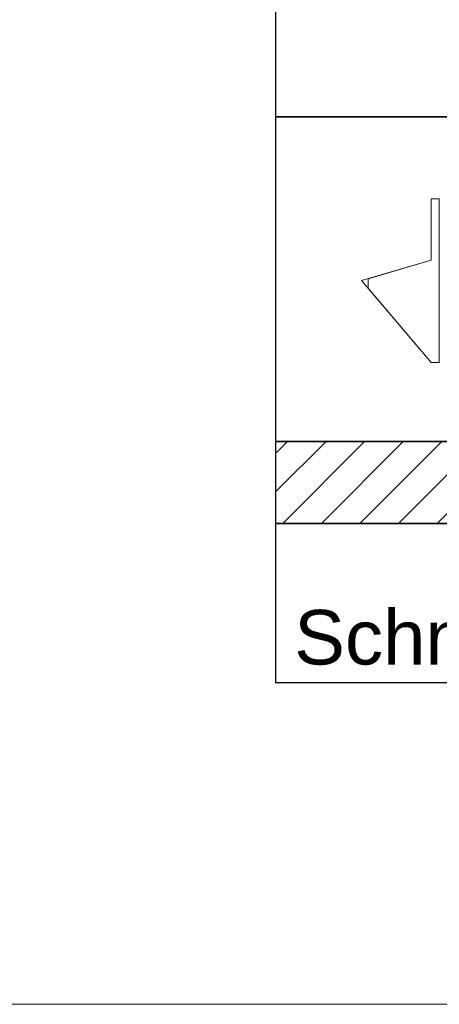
# Model space of a CAD drawing. Extents: x -132 to 668, y -61 to 533.
# Tile 87 of 256: x 43 to 74, y 400 to 473. Entities that reach past the tile are written whole.
import ezdxf
from ezdxf.lldxf.tags import DXFTag

# ---------------------------------------------------------------- set-up
doc = ezdxf.new("R2010")
doc.units = 0
doc.layers.get('0').update_dxf_attribs({"lineweight": 5})
for name, color, linetype, lineweight in [('5_EG-BESTAND', 7, 'Continuous', 25), ('5_EG-HLSE', 7, 'Continuous', 25), ('5_EG-NEU', 7, 'Continuous', 25), ('5_EG-WANDFLÄCHENMATERIAL', 7, 'Continuous', 25)]:
    doc.layers.add(name, color=color, linetype=linetype, lineweight=lineweight)
doc.layers.add('_3d_View_', color=7, linetype='Continuous')
for name, color, linetype, lineweight, true_color in [('A_Aussenwand-A07AMLQU1N', 3, 'Continuous', 35, 0x00ff00), ('A_Geschossdecke-A07AMLQV1N', 7, 'Continuous', 35, 0x008080), ('A_RFB+FFB', 7, 'Continuous', 35, 0xb2b200), ('X_Schnittangaben', 7, 'Continuous', 25, 0xc0c0c0)]:
    doc.layers.add(name, color=color, linetype=linetype, lineweight=lineweight, true_color=true_color)
doc.layers.add('S_Einrichtung', color=7, linetype='Continuous', lineweight=13, true_color=0x9dff9d, plot=False)
doc.styles.get("Standard").update_dxf_attribs({"font": 'arial.ttf'})
tags = doc.linetypes.add('PUNKT2_S9', pattern=[0.0005, 0, -0.0005]).pattern_tags.tags
tags[6:7] = [DXFTag(74, 4), DXFTag(75, 0), DXFTag(340, '0'), DXFTag(46, 1.0), DXFTag(50, 0.0), DXFTag(44, 0.0), DXFTag(45, 0.0)]
tags[4:5] = [DXFTag(74, 4), DXFTag(75, 0), DXFTag(340, '0'), DXFTag(46, 1.0), DXFTag(50, 0.0), DXFTag(44, 0.0), DXFTag(45, 0.0)]
tags = doc.linetypes.add('STRICHPUNKT2', pattern=[12.7, 6.35, -3.175, 0, -3.175]).pattern_tags.tags
tags[10:11] = [DXFTag(74, 4), DXFTag(75, 0), DXFTag(340, '0'), DXFTag(46, 0.0), DXFTag(50, 0.0), DXFTag(44, 0.0), DXFTag(45, 0.0)]
tags[8:9] = [DXFTag(74, 4), DXFTag(75, 0), DXFTag(340, '0'), DXFTag(46, 0.0), DXFTag(50, 0.0), DXFTag(44, 0.0), DXFTag(45, 0.0)]
tags[6:7] = [DXFTag(74, 4), DXFTag(75, 0), DXFTag(340, '0'), DXFTag(46, 0.0), DXFTag(50, 0.0), DXFTag(44, 0.0), DXFTag(45, 0.0)]
tags[4:5] = [DXFTag(74, 4), DXFTag(75, 0), DXFTag(340, '0'), DXFTag(46, 0.0), DXFTag(50, 0.0), DXFTag(44, 0.0), DXFTag(45, 0.0)]

# ---------------------------------------------------------------- blocks, each defined once
blk = doc.blocks.new('Schnitt-A07AMLO41N', base_point=(37.224, 107.282))
at = {"color": 0, "linetype": 'ByBlock', "lineweight": -2, "ltscale": 0.25, "insert": (63.117, 429.286), "char_height": 4, "attachment_point": 1}
blk.add_mtext('{\\fArial;Schnitt B - B}', dxfattribs=at)
blk = doc.blocks.new('Referenz-A07AMLO71N', base_point=(-89.161, -60.051))
at = {"layer": '5_EG-BESTAND', "color": 0, "linetype": 'PUNKT2_S9', "lineweight": 13, "ltscale": 0.13}
blk.add_line((136.466, 400.371), (22.551, 400.371), dxfattribs=at)
blk = doc.blocks.new('Referenz-A07AMLRC1N', base_point=(61.783, 465.435))
at = {"layer": '5_EG-BESTAND', "color": 0, "lineweight": 35}
for p in [(120.874, 465.435), (76.754, 465.435)]:
    blk.add_line(p, (61.783, 465.435), dxfattribs=at)
at = {"layer": '5_EG-HLSE', "color": 0, "lineweight": 18}
for p, q in [((67.589, 465.435), (69.389, 465.435)), ((69.389, 465.435), (67.589, 465.435)), ((67.589, 465.435), (67.589, 465.435)), ((69.389, 465.435), (69.389, 465.435)), ((70.214, 465.435), (72.014, 465.435)), ((72.014, 465.435), (70.214, 465.435)), ((70.214, 465.435), (70.214, 465.435)), ((72.014, 465.435), (72.014, 465.435))]:
    blk.add_line(p, q, dxfattribs=at)
at = {"layer": '5_EG-HLSE', "color": 0, "lineweight": 13}
for p, q in [((68.537, 465.435), (68.058, 465.435)), ((68.799, 465.435), (68.457, 465.435)), ((72.91, 465.435), (68.537, 465.435)), ((68.537, 465.435), (72.91, 465.435)), ((68.799, 465.435), (72.249, 465.435)), ((72.249, 465.435), (68.799, 465.435)), ((72.91, 465.435), (69.338, 465.435)), ((72.554, 465.435), (69.554, 465.435)), ((69.554, 465.435), (69.554, 465.435)), ((69.554, 465.435), (69.554, 465.435)), ((69.554, 465.435), (69.554, 465.435)), ((69.554, 465.435), (72.554, 465.435)), ((72.249, 465.435), (70.332, 465.435)), ((71.297, 465.435), (71.056, 465.435)), ((71.797, 465.435), (71.297, 465.435)), ((71.797, 465.435), (71.297, 465.435)), ((71.797, 465.435), (71.897, 465.435)), ((71.897, 465.435), (71.797, 465.435)), ((71.897, 465.435), (71.897, 465.435)), ((72.354, 465.435), (72.249, 465.435)), ((72.249, 465.435), (72.354, 465.435)), ((72.354, 465.435), (72.249, 465.435)), ((72.354, 465.435), (72.354, 465.435)), ((72.354, 465.435), (72.354, 465.435)), ((72.816, 465.435), (72.484, 465.435)), ((72.816, 465.435), (72.484, 465.435)), ((72.554, 465.435), (72.554, 465.435)), ((72.554, 465.435), (72.554, 465.435)), ((72.65, 465.435), (72.65, 465.435)), ((72.65, 465.435), (72.65, 465.435)), ((72.65, 465.435), (72.65, 465.435)), ((72.91, 465.435), (72.992, 465.435)), ((72.992, 465.435), (72.91, 465.435)), ((72.91, 465.435), (72.992, 465.435)), ((72.954, 465.435), (72.954, 465.435)), ((72.992, 465.435), (72.954, 465.435)), ((72.954, 465.435), (72.954, 465.435)), ((72.992, 465.435), (72.954, 465.435)), ((72.954, 465.435), (72.992, 465.435)), ((73.054, 465.435), (72.992, 465.435)), ((72.992, 465.435), (73.054, 465.435)), ((73.054, 465.435), (72.992, 465.435)), ((73.754, 465.435), (73.054, 465.435)), ((73.054, 465.435), (73.754, 465.435)), ((73.754, 465.435), (73.054, 465.435)), ((73.119, 465.435), (73.119, 465.435)), ((73.119, 465.435), (73.119, 465.435)), ((73.119, 465.435), (73.119, 465.435)), ((73.754, 465.435), (73.444, 465.435)), ((73.754, 465.435), (73.444, 465.435)), ((73.754, 465.435), (73.444, 465.435)), ((73.754, 465.435), (73.754, 465.435)), ((73.754, 465.435), (73.754, 465.435))]:
    blk.add_line(p, q, dxfattribs=at)
at = {"layer": '5_EG-NEU', "color": 0, "lineweight": 13}
blk.add_line((73.754, 465.435), (73.754, 465.435), dxfattribs=at)
at = {"layer": '5_EG-WANDFLÄCHENMATERIAL', "color": 0, "lineweight": 18}
for p, q in [((69.75, 465.435), (71.75, 465.435)), ((71.75, 465.435), (69.75, 465.435)), ((69.75, 465.435), (69.75, 465.435)), ((71.75, 465.435), (71.75, 465.435)), ((73.754, 465.435), (72.283, 465.435)), ((72.283, 465.435), (72.283, 465.435)), ((73.754, 465.435), (72.283, 465.435))]:
    blk.add_line(p, q, dxfattribs=at)
blk = doc.blocks.new('Referenz-A07AMLRO1N', base_point=(61.783, 423.953))
at = {"layer": 'A_Aussenwand-A07AMLQU1N', "color": 0, "linetype": 'ByBlock', "ltscale": 0.35}
for p in [(120.879, 441.635), (120.881, 441.635)]:
    blk.add_line(p, (61.783, 441.635), dxfattribs=at)
at = {"layer": 'A_Geschossdecke-A07AMLQV1N', "color": 0, "linetype": 'ByBlock', "ltscale": 0.35}
for p, q in [((61.783, 441.635), (120.879, 441.635)), ((61.783, 441.635), (120.889, 441.635)), ((61.783, 435.635), (120.879, 435.635)), ((61.783, 435.635), (120.889, 435.635))]:
    blk.add_line(p, q, dxfattribs=at)
at = {"layer": 'A_Geschossdecke-A07AMLQV1N', "color": 0, "linetype": 'ByBlock', "lineweight": 18, "ltscale": 0.18}
for p, q in [((61.783, 437.964), (65.455, 441.635)), ((61.783, 440.793), (62.626, 441.635)), ((62.283, 435.635), (68.283, 441.635)), ((65.111, 435.635), (71.111, 441.635)), ((67.94, 435.635), (73.94, 441.635)), ((70.768, 435.635), (76.768, 441.635)), ((73.597, 435.635), (79.597, 441.635))]:
    blk.add_line(p, q, dxfattribs=at)
at = {"layer": 'A_RFB+FFB', "color": 0, "linetype": 'ByBlock', "ltscale": 0.35}
blk.add_line((119.841, 435.635), (61.783, 435.635), dxfattribs=at)
blk = doc.blocks.new('Urinal-A07AMLRQ1N', base_point=(68.054, 447.435))
at = {"color": 0, "linetype": 'ByBlock', "lineweight": -2, "ltscale": 0.13}
for p, q in [((73.154, 454.935), (73.154, 459.435)), ((73.154, 459.435), (73.754, 459.435)), ((73.754, 459.435), (73.754, 447.435)), ((68.054, 453.435), (73.154, 454.935)), ((73.154, 447.435), (68.054, 453.435)), ((73.754, 447.435), (73.154, 447.435))]:
    blk.add_line(p, q, dxfattribs=at)
blk = doc.blocks.new('Urinal-A07AMLRU1N', base_point=(68.533, 447.435))
at = {"color": 0, "linetype": 'ByBlock', "lineweight": -2, "ltscale": 0.13}
for p, q in [((73.154, 454.935), (73.154, 459.435)), ((73.154, 459.435), (73.754, 459.435)), ((73.754, 459.435), (73.754, 447.435)), ((68.533, 453.576), (73.154, 454.935)), ((68.533, 453.576), (68.533, 452.932)), ((68.533, 452.932), (68.533, 452.872)), ((73.154, 447.435), (68.533, 452.872)), ((73.754, 447.435), (73.154, 447.435))]:
    blk.add_line(p, q, dxfattribs=at)
blk = doc.blocks.new('3D-Ansicht-Rahmen-A07AMLT11N', base_point=(61.783, 423.953))
at = {"color": 0, "linetype": 'ByBlock', "lineweight": -2, "ltscale": 0.25}
for p, q in [((61.783, 423.953), (61.783, 522.876)), ((198.315, 423.953), (61.783, 423.953))]:
    blk.add_line(p, q, dxfattribs=at)

msp = doc.modelspace()

# ---------------------------------------------------------------- block references
at = {"color": 251, "lineweight": 25, "ltscale": 0.25, "true_color": 0x585858}
for name, p in [('Referenz-A07AMLRO1N', (61.783, 423.953)), ('Referenz-A07AMLRC1N', (61.783, 465.435)), ('Referenz-A07AMLO71N', (-89.161, -60.051))]:
    msp.add_blockref(name, p, dxfattribs=at)
at = {"layer": '_3d_View_', "color": 7, "linetype": 'Continuous', "lineweight": 25}
msp.add_blockref('3D-Ansicht-Rahmen-A07AMLT11N', (61.783, 423.953), dxfattribs=at)
at = {"layer": 'S_Einrichtung', "ltscale": 0.13}
for name, p in [('Urinal-A07AMLRQ1N', (68.054, 447.435)), ('Urinal-A07AMLRU1N', (68.533, 447.435))]:
    msp.add_blockref(name, p, dxfattribs=at)
at = {"layer": 'X_Schnittangaben', "color": 1, "linetype": 'STRICHPUNKT2', "ltscale": 0.25, "true_color": 0xff0000}
msp.add_blockref('Schnitt-A07AMLO41N', (37.224, 107.282), dxfattribs=at)

doc.saveas('drawing.dxf')
